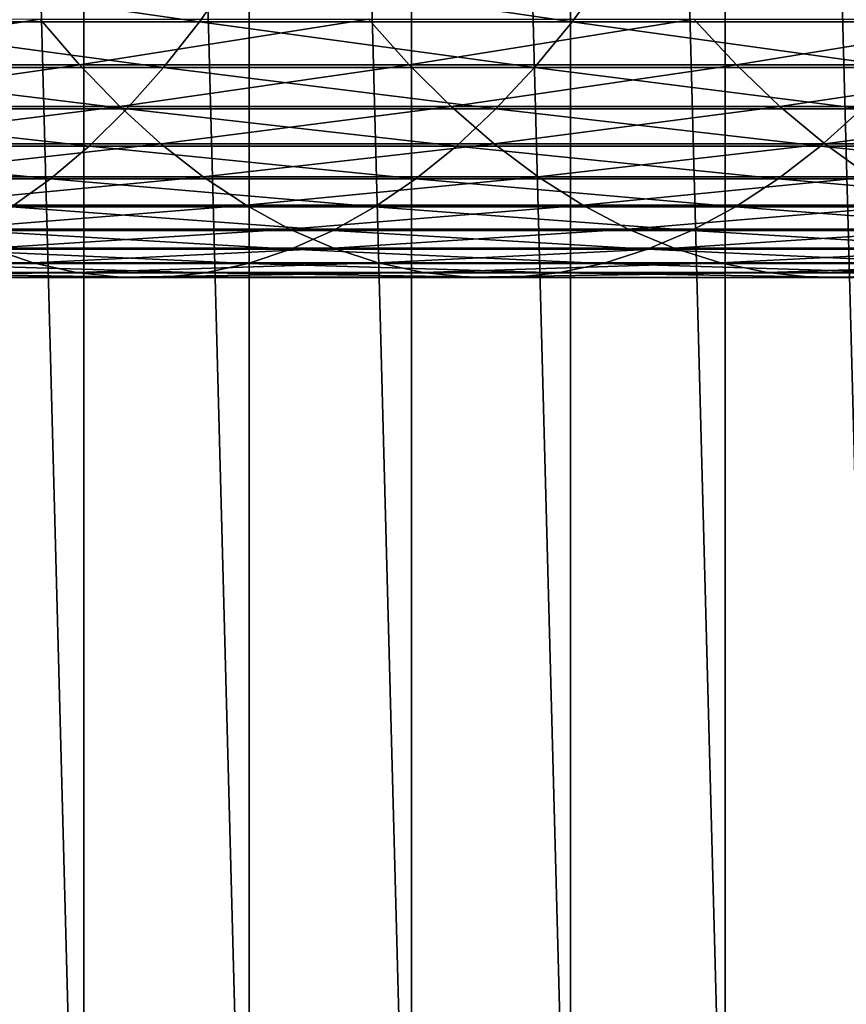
# Model space of a CAD drawing. Header units: metres. Extents: x -24 to 236, y -24 to 24.
# Tile 219 of 256: x 164.4 to 168.53, y -12.63 to -7.71. Entities that reach past the tile are written whole.
import ezdxf

# ---------------------------------------------------------------- set-up
doc = ezdxf.new("R2010")
doc.units = ezdxf.units.M
doc.layers.add('solid_10392024', color=7, linetype='CONTINUOUS')

msp = doc.modelspace()

# ---------------------------------------------------------------- linework, layer by layer
at = {"layer": 'solid_10392024'}
for points in [[(140.5, -23.5), (140.5, 23.5), (179.5, 23.5)], [(179.5, -23.5), (140.5, -23.5), (179.5, 23.5)], [(164.720245, -15.653799, 45.650002), (164.720245, 15.653799, 45.650002), (163.880249, 15.882889, 45.650002)], [(163.880249, -15.882889, 45.650002), (164.720245, -15.653799, 45.650002), (163.880249, 15.882889, 45.650002)], [(165.546555, -15.38045, 45.650002), (165.546555, 15.38045, 45.650002), (164.720245, 15.653799, 45.650002)], [(164.720245, -15.653799, 45.650002), (165.546555, -15.38045, 45.650002), (164.720245, 15.653799, 45.650002)], [(166.357162, -15.063484, 45.650002), (166.357162, 15.063484, 45.650002), (165.546555, 15.38045, 45.650002)], [(165.546555, -15.38045, 45.650002), (166.357162, -15.063484, 45.650002), (165.546555, 15.38045, 45.650002)], [(167.150024, -14.703731, 45.650002), (167.150024, 14.703731, 45.650002), (166.357162, 15.063484, 45.650002)], [(166.357162, -15.063484, 45.650002), (167.150024, -14.703731, 45.650002), (166.357162, 15.063484, 45.650002)], [(167.922241, -14.302468, 45.650002), (167.922241, 14.302468, 45.650002), (167.150024, 14.703731, 45.650002)], [(167.150024, -14.703731, 45.650002), (167.922241, -14.302468, 45.650002), (167.150024, 14.703731, 45.650002)], [(168.672516, -13.860375, 45.650002), (168.672516, 13.860375, 45.650002), (167.922241, 14.302468, 45.650002)], [(167.922241, -14.302468, 45.650002), (168.672516, -13.860375, 45.650002), (167.922241, 14.302468, 45.650002)], [(163.422623, -7.720298, 374.104065), (165.297974, -7.720283, 373.206085), (163.587585, -7.471686, 374.45932)], [(165.297974, -7.720283, 373.206085), (165.471466, -7.471671, 373.557251), (163.587585, -7.471686, 374.45932)], [(165.297974, -7.720283, 373.206085), (167.158203, -7.720294, 372.259766), (165.471466, -7.471671, 373.557251)], [(167.158203, -7.720294, 372.259766), (167.340057, -7.471683, 372.606689), (165.471466, -7.471671, 373.557251)], [(167.158203, -7.720294, 372.259766), (169.002563, -7.720327, 371.265564), (167.340057, -7.471683, 372.606689)], [(169.002563, -7.720327, 371.265564), (169.192596, -7.471714, 371.608063), (167.340057, -7.471683, 372.606689)], [(162.852173, -7.706203, 364.04541), (164.502808, -7.706236, 363.155701), (163.039413, -7.935528, 364.402618)], [(164.502808, -7.706236, 363.155701), (164.698456, -7.935562, 363.508331), (163.039413, -7.935528, 364.402618)], [(163.252487, -7.948396, 373.737671), (165.119034, -7.948381, 372.843903), (163.422623, -7.720298, 374.104065)], [(165.119034, -7.948381, 372.843903), (165.297974, -7.720283, 373.206085), (163.422623, -7.720298, 374.104065)], [(164.502808, -7.706236, 363.155701), (166.141159, -7.706271, 362.221985), (164.698456, -7.935562, 363.508331)], [(166.141159, -7.706271, 362.221985), (166.345047, -7.935597, 362.569946), (164.698456, -7.935562, 363.508331)], [(165.119034, -7.948381, 372.843903), (166.970642, -7.948392, 371.901978), (165.297974, -7.720283, 373.206085)], [(166.970642, -7.948392, 371.901978), (167.158203, -7.720294, 372.259766), (165.297974, -7.720283, 373.206085)], [(166.141159, -7.706271, 362.221985), (167.766617, -7.706284, 361.244568), (166.345047, -7.935597, 362.569946)], [(167.766617, -7.706284, 361.244568), (167.978546, -7.93561, 361.587677), (166.345047, -7.935597, 362.569946)], [(166.970642, -7.948392, 371.901978), (168.806564, -7.948426, 370.912323), (167.158203, -7.720294, 372.259766)], [(168.806564, -7.948426, 370.912323), (169.002563, -7.720327, 371.265564), (167.158203, -7.720294, 372.259766)], [(167.766617, -7.706284, 361.244568), (169.37851, -7.706278, 360.223785), (167.978546, -7.93561, 361.587677)], [(169.37851, -7.706278, 360.223785), (169.598282, -7.935605, 360.56192), (167.978546, -7.93561, 361.587677)], [(163.039413, -7.935528, 364.402618), (164.698456, -7.935562, 363.508331), (163.231873, -8.143767, 364.769775)], [(163.077621, -8.155375, 373.361084), (164.93512, -8.155358, 372.47168), (163.252487, -7.948396, 373.737671)], [(164.698456, -7.935562, 363.508331), (164.899582, -8.143802, 363.870819), (163.231873, -8.143767, 364.769775)], [(164.93512, -8.155358, 372.47168), (165.119034, -7.948381, 372.843903), (163.252487, -7.948396, 373.737671)], [(164.698456, -7.935562, 363.508331), (166.345047, -7.935597, 362.569946), (164.899582, -8.143802, 363.870819)], [(166.345047, -7.935597, 362.569946), (166.554642, -8.143838, 362.927612), (164.899582, -8.143802, 363.870819)], [(164.93512, -8.155358, 372.47168), (166.777863, -8.155371, 371.534271), (165.119034, -7.948381, 372.843903)], [(166.777863, -8.155371, 371.534271), (166.970642, -7.948392, 371.901978), (165.119034, -7.948381, 372.843903)], [(166.345047, -7.935597, 362.569946), (167.978546, -7.93561, 361.587677), (166.554642, -8.143838, 362.927612)], [(167.978546, -7.93561, 361.587677), (168.196411, -8.143851, 361.940399), (166.554642, -8.143838, 362.927612)], [(166.777863, -8.155371, 371.534271), (168.605118, -8.155405, 370.549255), (166.970642, -7.948392, 371.901978)], [(168.605118, -8.155405, 370.549255), (168.806564, -7.948426, 370.912323), (166.970642, -7.948392, 371.901978)], [(167.978546, -7.93561, 361.587677), (169.598282, -7.935605, 360.56192), (168.196411, -8.143851, 361.940399)], [(169.598282, -7.935605, 360.56192), (169.824203, -8.143846, 360.909515), (168.196411, -8.143851, 361.940399)], [(162.898514, -8.340683, 372.975342), (164.746735, -8.340667, 372.090363), (163.077621, -8.155375, 373.361084)], [(164.746735, -8.340667, 372.090363), (164.93512, -8.155358, 372.47168), (163.077621, -8.155375, 373.361084)], [(163.231873, -8.143767, 364.769775), (164.899582, -8.143802, 363.870819), (163.429077, -8.330367, 365.145966)], [(164.899582, -8.143802, 363.870819), (165.105652, -8.330402, 364.242249), (163.429077, -8.330367, 365.145966)], [(164.746735, -8.340667, 372.090363), (166.580399, -8.340679, 371.157562), (164.93512, -8.155358, 372.47168)], [(164.899582, -8.143802, 363.870819), (166.554642, -8.143838, 362.927612), (165.105652, -8.330402, 364.242249)], [(166.580399, -8.340679, 371.157562), (166.777863, -8.155371, 371.534271), (164.93512, -8.155358, 372.47168)], [(166.554642, -8.143838, 362.927612), (166.769394, -8.33044, 363.294067), (165.105652, -8.330402, 364.242249)], [(166.554642, -8.143838, 362.927612), (168.196411, -8.143851, 361.940399), (166.769394, -8.33044, 363.294067)], [(166.580399, -8.340679, 371.157562), (168.398758, -8.340714, 370.177368), (166.777863, -8.155371, 371.534271)], [(168.196411, -8.143851, 361.940399), (168.419617, -8.330454, 362.301758), (166.769394, -8.33044, 363.294067)], [(168.398758, -8.340714, 370.177368), (168.605118, -8.155405, 370.549255), (166.777863, -8.155371, 371.534271)], [(168.196411, -8.143851, 361.940399), (169.824203, -8.143846, 360.909515), (168.419617, -8.330454, 362.301758)], [(168.398758, -8.340714, 370.177368), (170.201096, -8.340752, 369.150177), (168.605118, -8.155405, 370.549255)], [(169.824203, -8.143846, 360.909515), (170.055679, -8.330447, 361.265656), (168.419617, -8.330454, 362.301758)], [(162.715607, -8.50383, 372.581451), (164.554367, -8.503813, 371.701019), (162.898514, -8.340683, 372.975342)], [(164.554367, -8.503813, 371.701019), (164.746735, -8.340667, 372.090363), (162.898514, -8.340683, 372.975342)], [(163.429077, -8.330367, 365.145966), (165.105652, -8.330402, 364.242249), (163.630478, -8.494832, 365.530182)], [(165.105652, -8.330402, 364.242249), (165.316116, -8.494868, 364.621552), (163.630478, -8.494832, 365.530182)], [(164.554367, -8.503813, 371.701019), (166.378754, -8.503825, 370.772919), (164.746735, -8.340667, 372.090363)], [(166.378754, -8.503825, 370.772919), (166.580399, -8.340679, 371.157562), (164.746735, -8.340667, 372.090363)], [(165.105652, -8.330402, 364.242249), (166.769394, -8.33044, 363.294067), (165.316116, -8.494868, 364.621552)], [(166.769394, -8.33044, 363.294067), (166.988708, -8.494906, 363.668335), (165.316116, -8.494868, 364.621552)], [(166.378754, -8.503825, 370.772919), (168.188049, -8.503861, 369.797638), (166.580399, -8.340679, 371.157562)], [(168.188049, -8.503861, 369.797638), (168.398758, -8.340714, 370.177368), (166.580399, -8.340679, 371.157562)], [(166.769394, -8.33044, 363.294067), (168.419617, -8.330454, 362.301758), (166.988708, -8.494906, 363.668335)], [(168.419617, -8.330454, 362.301758), (168.647583, -8.494921, 362.670807), (166.988708, -8.494906, 363.668335)], [(168.188049, -8.503861, 369.797638), (169.981506, -8.5039, 368.775482), (168.398758, -8.340714, 370.177368)], [(169.981506, -8.5039, 368.775482), (170.201096, -8.340752, 369.150177), (168.398758, -8.340714, 370.177368)], [(168.419617, -8.330454, 362.301758), (170.055679, -8.330447, 361.265656), (168.647583, -8.494921, 362.670807)], [(164.358536, -8.644363, 371.304626), (164.554367, -8.503813, 371.701019), (162.715607, -8.50383, 372.581451)], [(163.630478, -8.494832, 365.530182), (165.316116, -8.494868, 364.621552), (163.835541, -8.636725, 365.921387)], [(165.316116, -8.494868, 364.621552), (165.530411, -8.636762, 365.007782), (163.835541, -8.636725, 365.921387)], [(164.358536, -8.644363, 371.304626), (166.173492, -8.644376, 370.381348), (164.554367, -8.503813, 371.701019)], [(166.173492, -8.644376, 370.381348), (166.378754, -8.503825, 370.772919), (164.554367, -8.503813, 371.701019)], [(165.316116, -8.494868, 364.621552), (166.988708, -8.494906, 363.668335), (165.530411, -8.636762, 365.007782)], [(166.988708, -8.494906, 363.668335), (167.212021, -8.636801, 364.049438), (165.530411, -8.636762, 365.007782)], [(166.173492, -8.644376, 370.381348), (167.973541, -8.644412, 369.411041), (166.378754, -8.503825, 370.772919)], [(167.973541, -8.644412, 369.411041), (168.188049, -8.503861, 369.797638), (166.378754, -8.503825, 370.772919)], [(166.988708, -8.494906, 363.668335), (168.647583, -8.494921, 362.670807), (167.212021, -8.636801, 364.049438)], [(168.647583, -8.494921, 362.670807), (168.8797, -8.636815, 363.0466), (167.212021, -8.636801, 364.049438)], [(167.973541, -8.644412, 369.411041), (169.75798, -8.644451, 368.394043), (168.188049, -8.503861, 369.797638)], [(169.75798, -8.644451, 368.394043), (169.981506, -8.5039, 368.775482), (168.188049, -8.503861, 369.797638)], [(163.835541, -8.636725, 365.921387), (165.530411, -8.636762, 365.007782), (164.043732, -8.75567, 366.318542)], [(165.530411, -8.636762, 365.007782), (165.747971, -8.755707, 365.399902), (164.043732, -8.75567, 366.318542)], [(164.159744, -8.761945, 370.902283), (165.965118, -8.761957, 369.983887), (164.358536, -8.644363, 371.304626)], [(165.965118, -8.761957, 369.983887), (166.173492, -8.644376, 370.381348), (164.358536, -8.644363, 371.304626)], [(165.530411, -8.636762, 365.007782), (167.212021, -8.636801, 364.049438), (165.747971, -8.755707, 365.399902)], [(167.212021, -8.636801, 364.049438), (167.438736, -8.755746, 364.43631), (165.747971, -8.755707, 365.399902)], [(165.965118, -8.761957, 369.983887), (167.755814, -8.761994, 369.018616), (166.173492, -8.644376, 370.381348)], [(167.755814, -8.761994, 369.018616), (167.973541, -8.644412, 369.411041), (166.173492, -8.644376, 370.381348)], [(167.212021, -8.636801, 364.049438), (168.8797, -8.636815, 363.0466), (167.438736, -8.755746, 364.43631)], [(168.8797, -8.636815, 363.0466), (169.115356, -8.75576, 363.428101), (167.438736, -8.755746, 364.43631)], [(167.755814, -8.761994, 369.018616), (169.531082, -8.762033, 368.006836), (167.973541, -8.644412, 369.411041)], [(169.531082, -8.762033, 368.006836), (169.75798, -8.644451, 368.394043), (167.973541, -8.644412, 369.411041)], [(163.958542, -8.856244, 370.495026), (165.754227, -8.856256, 369.581573), (164.159744, -8.761945, 370.902283)], [(164.043732, -8.75567, 366.318542), (165.747971, -8.755707, 365.399902), (164.254486, -8.851349, 366.720612)], [(165.754227, -8.856256, 369.581573), (165.965118, -8.761957, 369.983887), (164.159744, -8.761945, 370.902283)], [(165.747971, -8.755707, 365.399902), (165.968201, -8.851387, 365.796844), (164.254486, -8.851349, 366.720612)], [(165.747971, -8.755707, 365.399902), (167.438736, -8.755746, 364.43631), (165.968201, -8.851387, 365.796844)], [(165.754227, -8.856256, 369.581573), (167.535416, -8.856295, 368.621429), (165.965118, -8.761957, 369.983887)], [(167.535416, -8.856295, 368.621429), (167.755814, -8.761994, 369.018616), (165.965118, -8.761957, 369.983887)], [(167.438736, -8.755746, 364.43631), (167.668243, -8.851426, 364.827972), (165.968201, -8.851387, 365.796844)], [(167.438736, -8.755746, 364.43631), (169.115356, -8.75576, 363.428101), (167.668243, -8.851426, 364.827972)], [(167.535416, -8.856295, 368.621429), (169.301422, -8.856335, 367.614929), (167.755814, -8.761994, 369.018616)], [(169.115356, -8.75576, 363.428101), (169.353912, -8.851441, 363.814331), (167.668243, -8.851426, 364.827972)], [(169.301422, -8.856335, 367.614929), (169.531082, -8.762033, 368.006836), (167.755814, -8.761994, 369.018616)], [(164.254486, -8.851349, 366.720612), (164.467255, -8.92351, 367.126495), (162.730743, -8.923496, 368.009827)], [(164.254486, -8.851349, 366.720612), (165.968201, -8.851387, 365.796844), (164.467255, -8.92351, 367.126495)], [(165.968201, -8.851387, 365.796844), (166.190552, -8.923548, 366.197571), (164.467255, -8.92351, 367.126495)], [(165.968201, -8.851387, 365.796844), (167.668243, -8.851426, 364.827972), (166.190552, -8.923548, 366.197571)], [(167.668243, -8.851426, 364.827972), (167.899933, -8.923588, 365.223358), (166.190552, -8.923548, 366.197571)], [(167.668243, -8.851426, 364.827972), (169.353912, -8.851441, 363.814331), (167.899933, -8.923588, 365.223358)], [(169.353912, -8.851441, 363.814331), (169.594757, -8.923602, 364.204224), (167.899933, -8.923588, 365.223358)], [(163.755463, -8.927011, 370.083954), (165.541351, -8.927025, 369.175476), (163.958542, -8.856244, 370.495026)], [(165.541351, -8.927025, 369.175476), (165.754227, -8.856256, 369.581573), (163.958542, -8.856244, 370.495026)], [(165.541351, -8.927025, 369.175476), (167.312973, -8.927062, 368.22049), (165.754227, -8.856256, 369.581573)], [(167.312973, -8.927062, 368.22049), (167.535416, -8.856295, 368.621429), (165.754227, -8.856256, 369.581573)], [(167.312973, -8.927062, 368.22049), (169.069611, -8.927102, 367.21936), (167.535416, -8.856295, 368.621429)], [(169.069611, -8.927102, 367.21936), (169.301422, -8.856335, 367.614929), (167.535416, -8.856295, 368.621429)], [(162.730743, -8.923496, 368.009827), (164.467255, -8.92351, 367.126495), (162.935104, -8.971946, 368.423492)], [(164.467255, -8.92351, 367.126495), (164.681473, -8.971959, 367.535126), (162.935104, -8.971946, 368.423492)], [(163.551025, -8.974058, 369.670166), (165.327072, -8.974072, 368.766724), (163.755463, -8.927011, 370.083954)], [(165.327072, -8.974072, 368.766724), (165.541351, -8.927025, 369.175476), (163.755463, -8.927011, 370.083954)], [(164.467255, -8.92351, 367.126495), (166.190552, -8.923548, 366.197571), (164.681473, -8.971959, 367.535126)], [(166.190552, -8.923548, 366.197571), (166.414398, -8.971997, 366.601013), (164.681473, -8.971959, 367.535126)], [(165.327072, -8.974072, 368.766724), (167.08905, -8.97411, 367.816925), (165.541351, -8.927025, 369.175476)], [(167.08905, -8.97411, 367.816925), (167.312973, -8.927062, 368.22049), (165.541351, -8.927025, 369.175476)], [(166.190552, -8.923548, 366.197571), (167.899933, -8.923588, 365.223358), (166.414398, -8.971997, 366.601013)], [(167.899933, -8.923588, 365.223358), (168.133209, -8.972037, 365.621429), (166.414398, -8.971997, 366.601013)], [(167.08905, -8.97411, 367.816925), (168.836258, -8.97415, 366.821167), (167.312973, -8.927062, 368.22049)], [(168.836258, -8.97415, 366.821167), (169.069611, -8.927102, 367.21936), (167.312973, -8.927062, 368.22049)], [(167.899933, -8.923588, 365.223358), (169.594757, -8.923602, 364.204224), (168.133209, -8.972037, 365.621429)], [(169.594757, -8.923602, 364.204224), (169.837219, -8.972053, 364.596771), (168.133209, -8.972037, 365.621429)], [(162.935104, -8.971946, 368.423492), (164.681473, -8.971959, 367.535126), (163.140305, -8.996555, 368.838837)], [(164.681473, -8.971959, 367.535126), (164.896561, -8.996569, 367.945435), (163.140305, -8.996555, 368.838837)], [(163.140305, -8.996555, 368.838837), (164.896561, -8.996569, 367.945435), (163.345795, -8.99726, 369.254761)], [(163.345795, -8.99726, 369.254761), (165.111954, -8.997273, 368.356323), (163.551025, -8.974058, 369.670166)], [(164.896561, -8.996569, 367.945435), (165.111954, -8.997273, 368.356323), (163.345795, -8.99726, 369.254761)], [(165.111954, -8.997273, 368.356323), (165.327072, -8.974072, 368.766724), (163.551025, -8.974058, 369.670166)], [(164.681473, -8.971959, 367.535126), (166.414398, -8.971997, 366.601013), (164.896561, -8.996569, 367.945435)], [(166.414398, -8.971997, 366.601013), (166.63916, -8.996607, 367.006104), (164.896561, -8.996569, 367.945435)], [(164.896561, -8.996569, 367.945435), (166.63916, -8.996607, 367.006104), (165.111954, -8.997273, 368.356323)], [(165.111954, -8.997273, 368.356323), (166.864243, -8.997312, 367.411774), (165.327072, -8.974072, 368.766724)], [(166.63916, -8.996607, 367.006104), (166.864243, -8.997312, 367.411774), (165.111954, -8.997273, 368.356323)], [(166.864243, -8.997312, 367.411774), (167.08905, -8.97411, 367.816925), (165.327072, -8.974072, 368.766724)], [(166.414398, -8.971997, 366.601013), (168.133209, -8.972037, 365.621429), (166.63916, -8.996607, 367.006104)], [(168.133209, -8.972037, 365.621429), (168.367432, -8.996648, 366.021149), (166.63916, -8.996607, 367.006104)], [(166.63916, -8.996607, 367.006104), (168.367432, -8.996648, 366.021149), (166.864243, -8.997312, 367.411774)], [(166.864243, -8.997312, 367.411774), (168.60199, -8.997353, 366.421417), (167.08905, -8.97411, 367.816925)], [(168.367432, -8.996648, 366.021149), (168.60199, -8.997353, 366.421417), (166.864243, -8.997312, 367.411774)], [(168.60199, -8.997353, 366.421417), (168.836258, -8.97415, 366.821167), (167.08905, -8.97411, 367.816925)], [(168.133209, -8.972037, 365.621429), (169.837219, -8.972053, 364.596771), (168.367432, -8.996648, 366.021149)], [(169.837219, -8.972053, 364.596771), (170.080688, -8.996662, 364.990906), (168.367432, -8.996648, 366.021149)], [(168.367432, -8.996648, 366.021149), (170.080688, -8.996662, 364.990906), (168.60199, -8.997353, 366.421417)]]:
    msp.add_3dface(points, dxfattribs=at)

doc.saveas('drawing.dxf')
